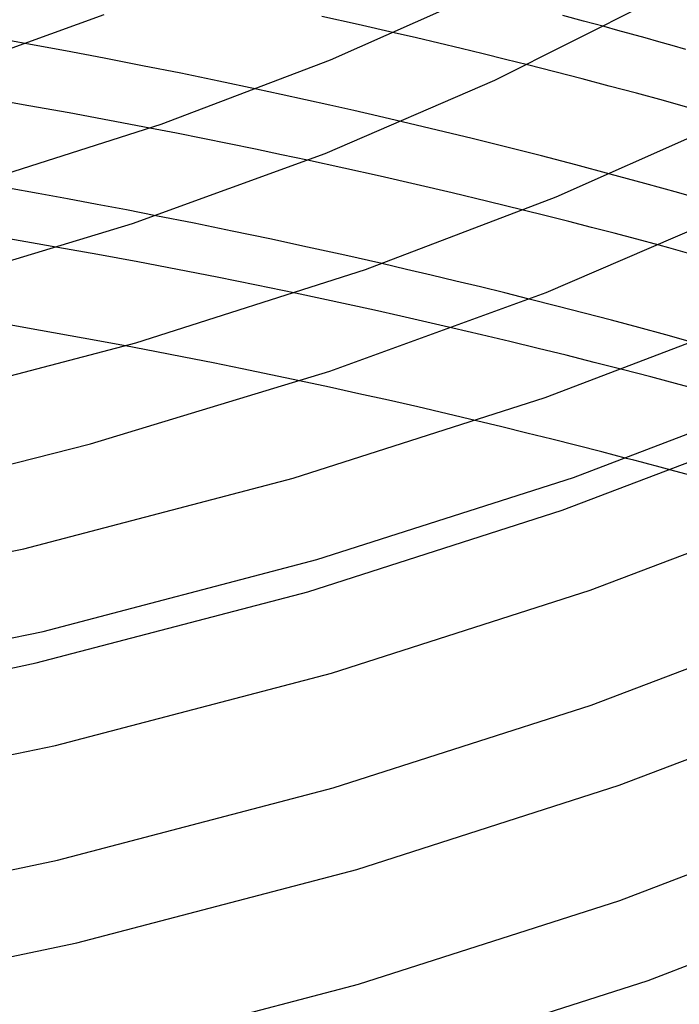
# Model space of a CAD drawing. Header units: millimetres. Extents: x -221 to 221, y -112 to 248.
# Tile 59 of 79: x 70 to 101, y 68 to 115. Entities that reach past the tile are written whole.
import ezdxf

# ---------------------------------------------------------------- set-up
doc = ezdxf.new("R2010")
doc.units = ezdxf.units.MM
doc.layers.add('HIDDEN', color=7, linetype='Continuous')
doc.layers.add('THICK', color=7, linetype='Continuous')

msp = doc.modelspace()

# ---------------------------------------------------------------- linework, layer by layer
at = {"layer": 'HIDDEN'}
for p, q in [((96.324, 114.753), (95.345, 115.014)), ((97.299, 114.49), (96.324, 114.753)), ((70.071, 113.677), (68.694, 113.923)), ((88.444, 113.956), (87.389, 114.202)), ((89.497, 113.708), (88.444, 113.956)), ((90.547, 113.456), (89.497, 113.708)), ((91.594, 113.202), (90.547, 113.456)), ((92.638, 112.944), (91.594, 113.202)), ((93.68, 112.684), (92.638, 112.944)), ((82.062, 111.296), (80.905, 111.544)), ((83.213, 111.044), (82.062, 111.296)), ((84.358, 110.79), (83.213, 111.044)), ((85.497, 110.532), (84.358, 110.79)), ((86.633, 110.271), (85.497, 110.532)), ((87.765, 110.007), (86.633, 110.271)), ((77.12, 109.459), (75.869, 109.703)), ((78.368, 109.211), (77.12, 109.459)), ((79.61, 108.96), (78.368, 109.211)), ((80.848, 108.705), (79.61, 108.96)), ((82.081, 108.447), (80.848, 108.705)), ((83.307, 108.185), (82.081, 108.447)), ((98.397, 107.316), (97.582, 107.536)), ((99.209, 107.094), (98.397, 107.316)), ((70.595, 106.617), (69.2, 106.865)), ((100.019, 106.87), (99.209, 107.094)), ((100.828, 106.645), (100.019, 106.87)), ((71.988, 106.364), (70.595, 106.617)), ((73.378, 106.105), (71.988, 106.364)), ((101.634, 106.418), (100.828, 106.645)), ((74.765, 105.842), (73.378, 106.105)), ((76.147, 105.573), (74.765, 105.842)), ((94.559, 105.565), (93.483, 105.833)), ((95.632, 105.294), (94.559, 105.565)), ((96.702, 105.019), (95.632, 105.294)), ((97.768, 104.742), (96.702, 105.019)), ((70.016, 104.344), (68.5, 104.603)), ((98.832, 104.461), (97.768, 104.742)), ((71.529, 104.079), (70.016, 104.344)), ((99.892, 104.178), (98.832, 104.461)), ((87.975, 103.042), (86.808, 103.311)), ((89.139, 102.769), (87.975, 103.042)), ((90.3, 102.492), (89.139, 102.769)), ((91.457, 102.212), (90.3, 102.492)), ((92.61, 101.928), (91.457, 102.212)), ((83.981, 101.65), (82.734, 101.913)), ((93.761, 101.641), (92.61, 101.928)), ((85.225, 101.382), (83.981, 101.65)), ((86.466, 101.11), (85.225, 101.382)), ((87.703, 100.835), (86.466, 101.11)), ((88.936, 100.556), (87.703, 100.835)), ((90.164, 100.273), (88.936, 100.556)), ((76.1, 99.166), (74.719, 99.429)), ((77.477, 98.898), (76.1, 99.166)), ((78.849, 98.626), (77.477, 98.898)), ((80.216, 98.349), (78.849, 98.626)), ((81.577, 98.068), (80.216, 98.349)), ((82.932, 97.783), (81.577, 98.068)), ((99.497, 97.967), (98.147, 98.318)), ((100.843, 97.611), (99.497, 97.967)), ((102.183, 97.25), (100.843, 97.611)), ((92.468, 95.613), (91.282, 95.899)), ((93.654, 95.322), (92.468, 95.613)), ((94.836, 95.028), (93.654, 95.322)), ((96.014, 94.73), (94.836, 95.028)), ((97.185, 94.43), (96.014, 94.73)), ((98.347, 94.128), (97.185, 94.43)), ((101.569, 93.268), (100.464, 93.567))]:
    msp.add_line(p, q, dxfattribs=at)
at = {"layer": 'THICK'}
for p, q in [((84.393, 112.93), (91.719, 116.18)), ((92.148, 111.96), (99.408, 115.605)), ((65.747, 112.173), (73.712, 115.068)), ((85.687, 114.591), (83.976, 114.972)), ((87.389, 114.202), (85.687, 114.591)), ((97.945, 114.314), (97.299, 114.49)), ((98.588, 114.136), (97.945, 114.314)), ((99.231, 113.958), (98.588, 114.136)), ((99.872, 113.779), (99.231, 113.958)), ((100.512, 113.598), (99.872, 113.779)), ((71.896, 113.342), (70.071, 113.677)), ((73.715, 112.998), (71.896, 113.342)), ((101.151, 113.416), (100.512, 113.598)), ((75.527, 112.647), (73.715, 112.998)), ((76.405, 109.89), (84.393, 112.93)), ((77.33, 112.287), (75.527, 112.647)), ((94.971, 112.356), (93.68, 112.684)), ((79.123, 111.919), (77.33, 112.287)), ((80.905, 111.544), (79.123, 111.919)), ((84.136, 108.512), (92.148, 111.96)), ((96.258, 112.024), (94.971, 112.356)), ((97.541, 111.687), (96.258, 112.024)), ((98.818, 111.346), (97.541, 111.687)), ((70.152, 110.759), (68.236, 111.093)), ((100.091, 111), (98.818, 111.346)), ((101.359, 110.65), (100.091, 111)), ((72.064, 110.416), (70.152, 110.759)), ((73.97, 110.064), (72.064, 110.416)), ((75.869, 109.703), (73.97, 110.064)), ((95.038, 106.464), (103.292, 110.125)), ((66.795, 106.812), (76.405, 109.89)), ((89.419, 109.613), (87.765, 110.007)), ((91.066, 109.212), (89.419, 109.613)), ((92.707, 108.804), (91.066, 109.212)), ((94.339, 108.389), (92.707, 108.804)), ((75.052, 105.21), (84.136, 108.512)), ((95.965, 107.966), (94.339, 108.389)), ((85.025, 107.811), (83.307, 108.185)), ((86.731, 107.431), (85.025, 107.811)), ((97.582, 107.536), (95.965, 107.966)), ((88.429, 107.043), (86.731, 107.431)), ((90.121, 106.647), (88.429, 107.043)), ((86.039, 103.039), (95.038, 106.464)), ((91.805, 106.244), (90.121, 106.647)), ((93.483, 105.833), (91.805, 106.244)), ((77.952, 105.215), (76.147, 105.573)), ((94.559, 101.956), (103.56, 105.83)), ((64.988, 102.145), (75.052, 105.21)), ((79.747, 104.848), (77.952, 105.215)), ((81.532, 104.474), (79.747, 104.848)), ((73.419, 103.739), (71.529, 104.079)), ((83.304, 104.093), (81.532, 104.474)), ((85.063, 103.706), (83.304, 104.093)), ((100.341, 104.057), (99.892, 104.178)), ((100.79, 103.935), (100.341, 104.057)), ((75.301, 103.39), (73.419, 103.739)), ((86.808, 103.311), (85.063, 103.706)), ((101.237, 103.813), (100.79, 103.935)), ((77.175, 103.033), (75.301, 103.39)), ((75.214, 99.572), (86.039, 103.039)), ((79.04, 102.667), (77.175, 103.033)), ((80.892, 102.294), (79.04, 102.667)), ((82.734, 101.913), (80.892, 102.294)), ((84.356, 98.247), (94.559, 101.956)), ((95.06, 101.311), (93.761, 101.641)), ((96.355, 100.977), (95.06, 101.311)), ((94.522, 97.005), (104.411, 100.77)), ((97.645, 100.638), (96.355, 100.977)), ((70.708, 100.162), (68.695, 100.512)), ((98.93, 100.294), (97.645, 100.638)), ((72.716, 99.8), (70.708, 100.162)), ((91.512, 99.957), (90.164, 100.273)), ((92.853, 99.637), (91.512, 99.957)), ((100.21, 99.947), (98.93, 100.294)), ((101.485, 99.594), (100.21, 99.947)), ((63.645, 96.539), (75.214, 99.572)), ((74.719, 99.429), (72.716, 99.8)), ((94.185, 99.314), (92.853, 99.637)), ((95.51, 98.987), (94.185, 99.314)), ((96.831, 98.655), (95.51, 98.987)), ((98.147, 98.318), (96.831, 98.655)), ((73.066, 94.808), (84.356, 98.247)), ((84.337, 97.482), (82.932, 97.783)), ((85.733, 97.176), (84.337, 97.482)), ((87.122, 96.866), (85.733, 97.176)), ((95.849, 93.232), (105.933, 97.071)), ((82.628, 93.196), (94.522, 97.005)), ((88.503, 96.552), (87.122, 96.866)), ((89.89, 96.229), (88.503, 96.552)), ((91.282, 95.899), (89.89, 96.229)), ((95.313, 91.68), (105.285, 95.476)), ((63.993, 92.512), (73.066, 94.808)), ((98.703, 94.035), (98.347, 94.128)), ((99.058, 93.941), (98.703, 94.035)), ((99.411, 93.848), (99.058, 93.941)), ((99.763, 93.754), (99.411, 93.848)), ((100.114, 93.661), (99.763, 93.754)), ((100.464, 93.567), (100.114, 93.661)), ((69.917, 89.864), (82.628, 93.196)), ((83.744, 89.355), (95.849, 93.232)), ((83.319, 87.839), (95.313, 91.68)), ((96.64, 87.906), (106.807, 91.777)), ((56.52, 87.071), (69.917, 89.864)), ((70.832, 85.97), (83.744, 89.355)), ((70.502, 84.478), (83.319, 87.839)), ((84.436, 83.998), (96.64, 87.906)), ((57.24, 83.136), (70.832, 85.97)), ((96.679, 82.481), (106.794, 86.332)), ((56.993, 81.662), (70.502, 84.478)), ((71.417, 80.584), (84.436, 83.998)), ((84.513, 78.585), (96.679, 82.481)), ((98.006, 78.708), (108.316, 82.633)), ((57.713, 77.727), (71.417, 80.584)), ((71.512, 75.176), (84.513, 78.585)), ((85.629, 74.744), (98.006, 78.708)), ((98.045, 73.283), (108.303, 77.187)), ((57.809, 72.32), (71.512, 75.176)), ((72.426, 71.282), (85.629, 74.744)), ((99.371, 69.509), (109.826, 73.488)), ((85.706, 69.331), (98.045, 73.283)), ((58.529, 68.385), (72.426, 71.282)), ((72.522, 65.874), (85.706, 69.331)), ((86.823, 65.49), (99.371, 69.509))]:
    msp.add_line(p, q, dxfattribs=at)

doc.saveas('drawing.dxf')
